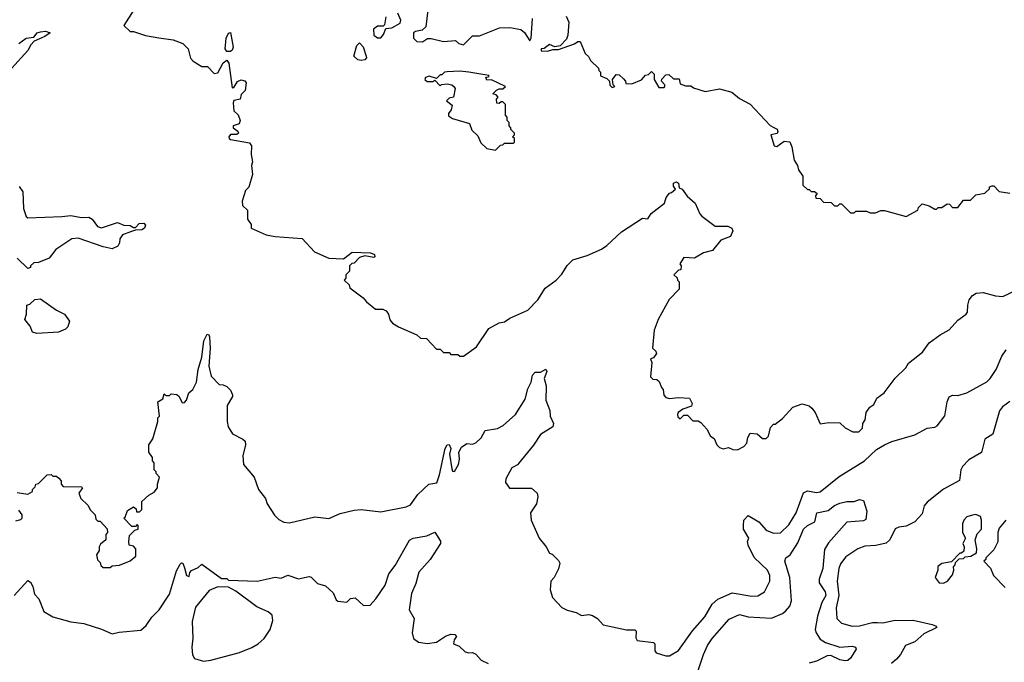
# Model space of a CAD drawing. Extents: x 2210602 to 2357277, y 510288 to 673808.
# Tile 93 of 256: x 2285869 to 2291363, y 547321 to 550908. Entities that reach past the tile are written whole.
import ezdxf

# ---------------------------------------------------------------- set-up
doc = ezdxf.new("R2010")
doc.units = 0

msp = doc.modelspace()

# ---------------------------------------------------------------- linework, layer by layer
at = {"layer": '0CON05XD'}
for points in [[(2286507, 550963), (2286450, 550875), (2286485, 550842.5), (2286505, 550842.5), (2286570.7, 550820.7), (2286645, 550806.7), (2286725, 550796.7), (2286780, 550775), (2286810, 550745), (2286823, 550693), (2286837, 550677), (2286885, 550647.5), (2286917, 550647), (2286955, 550607.5), (2286975, 550612.5), (2287005, 550667.5), (2287025, 550682.5), (2287036.1, 550666.1), (2287055, 550527.5), (2287065, 550530), (2287085, 550562.5), (2287105, 550572.5), (2287125, 550567.5), (2287132.5, 550555), (2287127, 550513), (2287105, 550490), (2287100, 550465), (2287065, 550456.7), (2287060, 550445), (2287065, 550400), (2287087.5, 550377.5), (2287100, 550345), (2287093.9, 550326.1), (2287060, 550315), (2287060, 550305), (2287086.4, 550286.4), (2287090, 550275), (2287081.7, 550268.3), (2287045, 550266.7), (2287036.7, 550255), (2287037.5, 550245), (2287045, 550240), (2287151.7, 550221.7), (2287163.3, 550205), (2287160, 550155), (2287167.5, 550115), (2287162.5, 550095), (2287167.5, 550045), (2287147, 549973), (2287130, 549955), (2287110, 549895), (2287111.7, 549871.7), (2287140, 549845), (2287140, 549795), (2287160, 549765), (2287160, 549745), (2287245, 549707.5), (2287295, 549697.5), (2287445, 549687.5), (2287515, 549612.5), (2287595, 549577.5), (2287677, 549573), (2287725, 549610), (2287827, 549607), (2287848.3, 549598.3), (2287850, 549585), (2287845, 549580), (2287795, 549590), (2287765, 549580), (2287735, 549550), (2287721.7, 549548.3), (2287710, 549535), (2287710, 549505), (2287690, 549485), (2287690, 549465), (2287680, 549455), (2287708.3, 549428.3), (2287711.7, 549411.7), (2287786.4, 549356.4), (2287805, 549332.5), (2287855, 549292.5), (2287895, 549292.5), (2287915, 549282.5), (2287926.7, 549265), (2287933.8, 549233.8), (2287950, 549215), (2287983, 549193), (2288085, 549150), (2288105, 549130), (2288138.3, 549128.3), (2288195, 549070), (2288215, 549070), (2288235, 549050), (2288265, 549050), (2288275, 549040), (2288315, 549040), (2288325, 549030), (2288345, 549030), (2288418.3, 549081.7), (2288487.5, 549185), (2288545, 549216.7), (2288575, 549222.5), (2288605, 549242.5), (2288705, 549287.5), (2288760, 549345), (2288800.5, 549409.5), (2288862.5, 549455), (2288895, 549487.5), (2288923.9, 549536.1), (2288955, 549567.5), (2289035, 549592.5), (2289115, 549627.5), (2289145, 549647.5), (2289227.5, 549725), (2289345, 549800), (2289375, 549797.5), (2289393.3, 549826.7), (2289466.7, 549885), (2289477.5, 549915), (2289495, 549940), (2289507, 549943), (2289528.3, 549961.7), (2289518.3, 549978.3), (2289517.5, 549995), (2289535, 550002.5), (2289546.2, 549995), (2289550, 549970), (2289565, 549962.5), (2289594, 549924), (2289638.8, 549885), (2289664.1, 549824.1), (2289675, 549812.5), (2289750, 549755), (2289820, 549755), (2289842.5, 549745), (2289849.3, 549729.3), (2289835, 549697.5), (2289781.7, 549678.3), (2289735, 549620), (2289685, 549607.5), (2289635, 549577.5), (2289575, 549580), (2289552.5, 549545), (2289560, 549535), (2289558.3, 549511.7), (2289545, 549510), (2289520, 549485), (2289538.3, 549468.3), (2289540, 549455), (2289550, 549445), (2289550, 549405), (2289493, 549347), (2289432.5, 549235), (2289410, 549175), (2289400, 549075), (2289418.3, 549058.3), (2289422.5, 549045), (2289405, 549020), (2289390, 549015), (2289397.5, 548995), (2289390, 548915), (2289401.7, 548901.7), (2289425, 548900), (2289438.3, 548888.3), (2289450, 548855), (2289460, 548845), (2289463, 548813), (2289475, 548800), (2289495, 548793.3), (2289545, 548800), (2289606.4, 548796.4), (2289622.5, 548765), (2289618.3, 548751.7), (2289570, 548735), (2289543.6, 548716.4), (2289540, 548705), (2289541.7, 548691.7), (2289555, 548680), (2289575, 548700), (2289595, 548700), (2289625, 548670), (2289655, 548670), (2289669.3, 548659.3), (2289703, 548623), (2289723.6, 548583.6), (2289745, 548570), (2289760, 548535), (2289775, 548520), (2289795, 548512.5), (2289825, 548520), (2289848.3, 548508.3), (2289875, 548507.5), (2289910, 548525), (2289927.5, 548545), (2289933, 548577), (2289945, 548600), (2289985, 548597.5), (2290015, 548570), (2290035, 548570), (2290047, 548583), (2290058.3, 548631.7), (2290075, 548650), (2290085, 548650), (2290125, 548682.5), (2290182.5, 548745), (2290235, 548763.3), (2290273.6, 548753.6), (2290289.3, 548739.3), (2290307.5, 548715), (2290335, 548652.5), (2290385, 548660), (2290445, 548657.5), (2290475, 548630), (2290518.3, 548608.3), (2290551.7, 548608.3), (2290571.7, 548628.3), (2290573.3, 548655), (2290586.7, 548675), (2290593.3, 548715), (2290612.5, 548745), (2290635, 548760), (2290652.5, 548795), (2290693.9, 548826.1), (2290755, 548907.5), (2290813.3, 548965), (2290828.8, 548991.2), (2290907, 549053), (2290945, 549104), (2291005, 549150), (2291055, 549176.2), (2291105, 549231.2), (2291151.2, 549265), (2291157.5, 549275), (2291159.2, 549315), (2291168, 549345)], [(2288152.9, 551007.1), (2288135, 550868), (2288115, 550849.2), (2288077.3, 550842.7), (2288066.2, 550835), (2288066.1, 550806.1), (2288085, 550786.7), (2288116.2, 550783.8), (2288145, 550802.5), (2288165, 550803.3), (2288235, 550786.7), (2288301.7, 550791.7), (2288320, 550775), (2288345, 550767.5), (2288395, 550817.5), (2288435, 550817.5), (2288546.4, 550863.6), (2288605, 550863.8), (2288665, 550853.3), (2288686.1, 550836.1), (2288715, 550790), (2288722.5, 550805), (2288730.6, 550915)], [(2287912.5, 550925), (2287905, 550880), (2287897.5, 550872.5), (2287865, 550872.5), (2287843.9, 550856.1), (2287845, 550822.5), (2287865, 550806.7), (2287883.6, 550806.4), (2287900, 550825), (2287911.7, 550858.3), (2287945, 550862.5), (2287991.7, 550888.3), (2287996.7, 550905), (2287980, 550945)], [(2288918, 550928), (2288933.1, 550895), (2288927.3, 550822.7), (2288919.7, 550800.3), (2288885, 550762.5), (2288855, 550756.7), (2288825, 550770), (2288795, 550747.5), (2288780, 550745), (2288780, 550735), (2288815, 550732.5), (2288845, 550742.5), (2288875, 550741.2), (2288966, 550774), (2288983, 550787), (2288997, 550787), (2289025, 550720), (2289043, 550703), (2289055, 550680), (2289098.3, 550638.3), (2289100, 550625), (2289110, 550615), (2289110, 550595), (2289145, 550580), (2289160, 550565), (2289163, 550543), (2289175, 550530), (2289190, 550535), (2289180, 550545), (2289177.5, 550575), (2289198.3, 550601.7), (2289215, 550600), (2289238.3, 550578.3), (2289250, 550565), (2289251.7, 550551.7), (2289285, 550550), (2289338.3, 550571.7), (2289361.7, 550598.3), (2289378.3, 550601.7), (2289395, 550620), (2289410, 550605), (2289410, 550575), (2289435, 550530), (2289465, 550530), (2289470, 550535), (2289470, 550545), (2289450, 550565), (2289453, 550577), (2289475, 550600), (2289491.7, 550601.7), (2289518.3, 550578.3), (2289548.3, 550578.3), (2289555, 550550), (2289585, 550540), (2289615, 550540), (2289628.3, 550528.3), (2289695, 550507.5), (2289775, 550522.5), (2289843.6, 550503.6), (2289885, 550467.5), (2289945, 550437.5), (2290057, 550317), (2290077, 550307), (2290096.7, 550296.7), (2290100, 550285), (2290096.7, 550273.3), (2290060, 550265), (2290080, 550205), (2290095, 550200), (2290135, 550230), (2290166.4, 550226.4), (2290178.3, 550198.3), (2290190, 550125), (2290210, 550095), (2290215, 550070), (2290240, 550035), (2290240, 549985), (2290265, 549960), (2290275, 549960), (2290285, 549950), (2290305, 549950), (2290318.3, 549938.3), (2290310, 549925), (2290311.7, 549911.7), (2290335, 549910), (2290355, 549890), (2290397, 549887), (2290415, 549870), (2290435, 549870), (2290445, 549880), (2290455, 549880), (2290505, 549830), (2290525, 549830), (2290535, 549840), (2290595, 549840), (2290615, 549830), (2290645, 549830), (2290675, 549842.5), (2290695, 549842.5), (2290815, 549810)], [(2285865, 550776.2), (2285905, 550805.6), (2285948.8, 550811.2), (2285965.9, 550834.1), (2285985, 550840.8), (2286013.9, 550843.9), (2286040, 550835), (2286010, 550815), (2285950.9, 550789.1), (2285931.8, 550768.2), (2285915, 550735.8), (2285824.3, 550635)], [(2287045, 550730), (2287025, 550730), (2287016.7, 550745), (2287021.2, 550805), (2287035, 550832.5), (2287045, 550837.5), (2287060, 550755), (2287055, 550737.5), (2287045, 550730)], [(2287775, 550680.3), (2287756, 550685), (2287733.3, 550705), (2287750.4, 550765), (2287765, 550779.5), (2287785, 550756.7), (2287803.1, 550705), (2287803.6, 550695), (2287795, 550684.7), (2287775, 550680.3)], [(2288525, 550180), (2288551.7, 550208.3), (2288565, 550210), (2288575, 550220), (2288625, 550220), (2288630, 550225), (2288630, 550245), (2288620, 550255), (2288630, 550265), (2288630, 550275), (2288610, 550295), (2288610, 550305), (2288600, 550315), (2288600, 550335), (2288590, 550345), (2288590, 550365), (2288580, 550375), (2288580, 550435), (2288565, 550450), (2288555, 550450), (2288545, 550440), (2288531.7, 550441.7), (2288530, 550465), (2288540, 550475), (2288528.3, 550488.3), (2288510, 550495), (2288530, 550515), (2288545, 550522.5), (2288565, 550522.5), (2288580, 550535), (2288501.7, 550571.7), (2288475, 550570), (2288470, 550585), (2288488.3, 550591.7), (2288486.4, 550596.4), (2288375, 550615.6), (2288325, 550620.8), (2288255, 550618), (2288240, 550615), (2288225, 550600), (2288215, 550600), (2288195, 550580), (2288155, 550592.5), (2288133.6, 550586.4), (2288130, 550575), (2288143, 550563), (2288175, 550562.5), (2288185, 550570), (2288215, 550540), (2288223, 550547), (2288255, 550551.2), (2288280, 550545), (2288292.5, 550535), (2288300, 550525), (2288290, 550475), (2288265, 550470), (2288250, 550455), (2288281.7, 550431.7), (2288277.5, 550405), (2288262.5, 550385), (2288261.7, 550371.7), (2288285, 550357.5), (2288378.3, 550328.3), (2288391.7, 550291.7), (2288425, 550260), (2288441.7, 550221.7), (2288475, 550190), (2288525, 550180)], [(2285866.4, 549976.4), (2285887, 549947), (2285890, 549855), (2285905, 549810), (2285915, 549802.5), (2286105, 549809.2), (2286155, 549816), (2286214.1, 549804.1), (2286255, 549806.2), (2286274.2, 549794.2), (2286304.2, 549754.2), (2286325, 549746.2), (2286415, 549776.2), (2286450.7, 549760.7), (2286485, 549760), (2286505, 549747.5), (2286515, 549747.5), (2286535, 549770), (2286562.5, 549772.5), (2286571.7, 549761.7), (2286566.1, 549743.9), (2286550, 549735), (2286515, 549733.8), (2286493.9, 549726.1), (2286443.3, 549706.7), (2286427.5, 549685), (2286426.4, 549663.6), (2286416.4, 549643.6), (2286385, 549630), (2286335, 549640), (2286195, 549688.8), (2286160, 549685), (2286070, 549625), (2286033, 549577), (2285975, 549552.5), (2285948.3, 549551.7), (2285930, 549535), (2285930, 549525), (2285915, 549520), (2285855, 549577.5)], [(2290815, 549810), (2290880, 549845), (2290885, 549860), (2290905, 549880), (2290945, 549870), (2290975, 549850), (2290985, 549850), (2290995, 549860), (2291015, 549860), (2291045, 549880), (2291058.3, 549878.3), (2291075, 549860), (2291105, 549860), (2291135, 549900), (2291175, 549900), (2291205, 549930), (2291255, 549940), (2291280, 549965), (2291280, 549975), (2291295, 549980), (2291305, 549980), (2291335, 549950), (2291395, 549940)], [(2291168, 549345), (2291185, 549368.8), (2291207.3, 549382.7), (2291245, 549386), (2291315, 549367.5), (2291355, 549363.8), (2291425, 549396.7)], [(2285965, 549157.5), (2285940, 549165), (2285928.3, 549198.3), (2285897.5, 549235), (2285907.5, 549265), (2285910, 549315), (2285925, 549320), (2285953, 549347), (2285985, 549350), (2286075, 549287.5), (2286120, 549265), (2286147.5, 549225), (2286137, 549193), (2286125, 549180), (2286085, 549163.3), (2285965, 549157.5)], [(2285855, 548270), (2285915, 548260), (2285940, 548275), (2285940, 548285), (2285955, 548300), (2285960, 548315), (2285975, 548320), (2286021.7, 548368.3), (2286045, 548370), (2286055, 548360), (2286075, 548360), (2286088.3, 548348.3), (2286100, 548335), (2286100, 548315), (2286111.7, 548301.7), (2286215, 548300), (2286220, 548295), (2286200, 548265), (2286210, 548235), (2286249.3, 548199.3), (2286265, 548170), (2286290, 548145), (2286295, 548120), (2286305, 548110), (2286318.3, 548108.3), (2286357, 548067), (2286360, 548045), (2286350, 548035), (2286350, 548005), (2286320, 547980), (2286312.5, 547965), (2286312.5, 547945), (2286298.3, 547921.7), (2286303, 547893), (2286318.3, 547878.3), (2286321.7, 547861.7), (2286335, 547850), (2286375, 547850), (2286385, 547860), (2286427, 547863), (2286485, 547887.5), (2286516.4, 547913.6), (2286517.5, 547955), (2286505, 547970), (2286480, 547975), (2286477.5, 547995), (2286481.7, 548028.3), (2286511.7, 548058.3), (2286530, 548065), (2286530, 548085), (2286525, 548090), (2286515, 548080), (2286495, 548080), (2286450, 548125), (2286458.3, 548131.7), (2286471.7, 548168.3), (2286505, 548190), (2286518.3, 548178.3), (2286521.7, 548161.7), (2286538.3, 548161.7), (2286550, 548175), (2286551.7, 548218.3), (2286590, 548255), (2286619.3, 548270.7), (2286637.5, 548295), (2286637.5, 548315), (2286650, 548355), (2286630, 548375), (2286630, 548385), (2286620, 548395), (2286620, 548435), (2286610, 548445), (2286610, 548465), (2286590, 548495), (2286590, 548535), (2286611.7, 548568.3), (2286640, 548665), (2286640, 548685), (2286650, 548695), (2286640, 548775), (2286668.3, 548791.7), (2286675, 548820), (2286685, 548810), (2286705, 548810), (2286715, 548820), (2286746.7, 548816.7), (2286760, 548805), (2286775, 548770), (2286788.3, 548771.7), (2286800, 548785), (2286812.5, 548825), (2286836.1, 548843.9), (2286855.7, 548885), (2286865.8, 548955), (2286886, 549025), (2286896.7, 549115), (2286915, 549152.5), (2286925, 549150), (2286927.7, 549137.7), (2286932, 549075), (2286924.2, 548975), (2286938.3, 548918.3), (2286981.7, 548871.7), (2287005, 548870), (2287025, 548860), (2287045, 548840), (2287057.5, 548815), (2287057.5, 548805), (2287027.5, 548755), (2287026.7, 548665), (2287032.5, 548635), (2287057, 548597), (2287115, 548567.5), (2287127.5, 548555), (2287130, 548535), (2287113.6, 548473.6), (2287117.5, 548425), (2287176.7, 548355), (2287201.2, 548285), (2287240, 548235), (2287250, 548205), (2287291.7, 548141.7), (2287315, 548117.5), (2287343.6, 548103.6), (2287375, 548100), (2287517, 548133), (2287595, 548123.8), (2287658.3, 548151.7), (2287735, 548171.2), (2287775, 548174), (2287885, 548161.2), (2288025, 548189.2), (2288049.5, 548200.5), (2288091.4, 548258.6), (2288152.5, 548315), (2288197.7, 548322.3), (2288211.4, 548368.6), (2288244.1, 548515), (2288255, 548535.6), (2288265, 548536.7), (2288274.4, 548515.6), (2288266.8, 548483.2), (2288280.7, 548400.7), (2288285, 548388.8), (2288295, 548385.8), (2288318.2, 548425), (2288323.3, 548455), (2288319.5, 548495), (2288335, 548521.9), (2288365, 548542.5), (2288395, 548539.2), (2288415, 548546), (2288443.8, 548575), (2288465.7, 548614.3), (2288535, 548625.7), (2288566.4, 548643.6), (2288635.5, 548704.5), (2288689.5, 548790.5), (2288705, 548847.5), (2288723.3, 548885), (2288730, 548925), (2288745, 548940), (2288775, 548940), (2288805, 548957.5), (2288810, 548945), (2288796.7, 548905), (2288807.5, 548865), (2288805.8, 548785), (2288827, 548727), (2288830, 548695), (2288848, 548655), (2288843.9, 548636.1), (2288775, 548593.3), (2288736.4, 548533.6), (2288651.7, 548431.7), (2288650, 548425), (2288615, 548407.5), (2288582.5, 548345), (2288580, 548325), (2288603, 548293), (2288725, 548292.5), (2288756.7, 548265), (2288760, 548245), (2288752.5, 548205), (2288720, 548155), (2288723.8, 548115), (2288767.5, 548015), (2288807.5, 547965), (2288825, 547930), (2288840, 547925), (2288875, 547890), (2288882.5, 547875), (2288876.7, 547843.3), (2288852.5, 547795), (2288832.5, 547775), (2288830, 547725), (2288843, 547683), (2288895, 547627.5), (2288925, 547612.5), (2288975, 547600), (2289005, 547582.5), (2289045, 547588.8), (2289065, 547583.3), (2289093.3, 547565), (2289125, 547530), (2289255, 547503.3), (2289301.7, 547501.7), (2289310, 547495), (2289307, 547457), (2289315, 547442.5), (2289405, 547432.5), (2289412.5, 547425), (2289412.5, 547385), (2289420, 547375), (2289475, 547357.5), (2289495, 547357.5), (2289545, 547387.5), (2289623.1, 547496.9), (2289692.5, 547575), (2289732.5, 547645), (2289765, 547674.2)], [(2289765, 547674.2), (2289845, 547709.4), (2289955, 547690), (2289988.3, 547691.7), (2290025.6, 547714.4), (2290054.2, 547775), (2290055.7, 547805), (2290042.9, 547835), (2289967, 547907), (2289934.2, 547975), (2289931.2, 547995), (2289937.5, 548015), (2289907.5, 548065), (2289907.5, 548085), (2289910, 548115), (2289935, 548140), (2289993.3, 548105), (2290035, 548059.2), (2290075, 548041.4), (2290115, 548043.1), (2290161.2, 548088.8), (2290201.9, 548155), (2290243.6, 548266.4), (2290265, 548278), (2290315, 548268.9), (2290335, 548273.1), (2290441.1, 548358.9), (2290583.8, 548446.2), (2290650.7, 548509.3), (2290695, 548535.5), (2290735, 548553.9), (2290865, 548591.4), (2290932.4, 548627.6), (2290975, 548634.2), (2290987.9, 548642.1), (2291032.1, 548697.9), (2291044.1, 548775.9), (2291055, 548802.5), (2291075, 548812.5), (2291105, 548810), (2291155, 548826.2), (2291265, 548887.5), (2291285, 548906), (2291317.1, 548955), (2291350.3, 549029.7), (2291373.3, 549065)], [(2291395, 548777.5), (2291353.6, 548746.4), (2291336, 548725), (2291300, 548595), (2291255, 548566.2), (2291236.9, 548493.1), (2291165, 548451.4), (2291130, 548415), (2291120.6, 548395), (2291113.3, 548336.7), (2291025, 548288.1), (2290932.5, 548215), (2290917.1, 548195), (2290905, 548150), (2290865, 548105.8), (2290815, 548081.9), (2290775, 548076), (2290755, 548066.2), (2290724.3, 548005), (2290703.6, 547986.4), (2290645.8, 547974.2), (2290585, 547970), (2290546.7, 547955), (2290479.7, 547910.3), (2290448.8, 547871.2), (2290439.2, 547845), (2290430, 547775), (2290440.5, 547695), (2290424.5, 547625.5), (2290428, 547565), (2290455, 547540), (2290515, 547522.5), (2290555, 547524), (2290627.3, 547542.7), (2290656.1, 547543.9), (2290685, 547542.5), (2290745, 547554.3), (2290855.6, 547555.6), (2290961.7, 547531.7), (2290980, 547525), (2290987.5, 547515), (2290915, 547480), (2290865, 547435.6), (2290811.2, 547415), (2290784.4, 547365), (2290761.4, 547338.6), (2290734.5, 547315.5)], [(2289647.4, 547252.6), (2289684.3, 547365), (2289707.1, 547415), (2289732.9, 547455), (2289828.3, 547561.7), (2289885, 547588.6), (2289935, 547575.5), (2290065, 547568.6), (2290125, 547592.9), (2290143.2, 547606.8), (2290165.8, 547635), (2290175.6, 547664.4), (2290166.7, 547795), (2290139.2, 547885), (2290143.8, 547905), (2290168.9, 547921.1), (2290212.2, 547987.8), (2290243.3, 548065), (2290265, 548085.6), (2290306.7, 548105), (2290316.7, 548155), (2290380.8, 548169.2), (2290415, 548195.8), (2290445, 548209.2), (2290485, 548218.8), (2290525, 548218.8), (2290555, 548230), (2290577.5, 548225), (2290596, 548165), (2290590.7, 548119.3), (2290578.3, 548111.7), (2290485, 548104.2), (2290381.8, 547988.2), (2290359.8, 547950.2), (2290350, 547845), (2290330, 547785), (2290331.1, 547765), (2290363.8, 547715), (2290366.9, 547695), (2290344.4, 547655), (2290321.3, 547578.7), (2290308.5, 547505), (2290312.7, 547485), (2290335, 547450.6), (2290365, 547432.7), (2290445, 547406.7), (2290515, 547410.8), (2290532.5, 547405), (2290535.9, 547394.1), (2290505.8, 547344.2), (2290489.5, 547330.5), (2290475, 547328.8), (2290445, 547334.2), (2290395, 547360), (2290375, 547356.5), (2290315, 547327.1), (2290274.4, 547315.6)], [(2285848.3, 548111.7), (2285875, 548117.5), (2285882.5, 548125), (2285882.5, 548145), (2285865, 548170)], [(2291025, 547762.5), (2291046.4, 547773.6), (2291075, 547810), (2291082.5, 547835), (2291080, 547855), (2291090, 547865), (2291091.7, 547878.3), (2291111.7, 547898.3), (2291135, 547900), (2291145, 547910), (2291177, 547913), (2291208.3, 547931.7), (2291210, 547955), (2291200, 548005), (2291211.7, 548038.3), (2291236.7, 548065), (2291236.7, 548115), (2291230, 548135), (2291205, 548146.7), (2291185, 548142.5), (2291155, 548132.5), (2291137.5, 548115), (2291130, 548095), (2291130, 548045), (2291147.5, 548015), (2291132.5, 547985), (2291140, 547965), (2291138.3, 547941.7), (2291125, 547930), (2291115, 547930), (2291068.3, 547881.7), (2291015, 547872.5), (2290993, 547857), (2290992.5, 547835), (2290977.5, 547795), (2291000, 547765), (2291025, 547762.5)], [(2291372.5, 548115), (2291335, 548070), (2291327.5, 548045), (2291327, 547993), (2291305, 547950), (2291260, 547905), (2291260, 547895), (2291250, 547885), (2291287, 547847), (2291302.5, 547805), (2291368.3, 547738.3)], [(2285838.8, 547695), (2285915, 547777.5), (2285929.3, 547769.3), (2285943.3, 547745), (2285951.2, 547701.2), (2285976, 547675), (2286003.3, 547605), (2286055, 547576), (2286155, 547546.9), (2286227.2, 547537.2), (2286325, 547506.2), (2286385, 547480), (2286425, 547490), (2286545, 547500), (2286575, 547527.5), (2286606.1, 547573.9), (2286646.7, 547615), (2286705, 547702.5), (2286745, 547832.5), (2286765, 547870), (2286773, 547877), (2286780, 547875), (2286789.3, 547849.3), (2286800, 547805), (2286815, 547800), (2286818.3, 547821.7), (2286827, 547833), (2286865, 547850), (2286885, 547870), (2286995, 547790), (2287025, 547790), (2287035, 547780), (2287195, 547773.8), (2287295, 547796.2), (2287328.3, 547791.7), (2287365, 547807.5), (2287425, 547786.7), (2287485, 547800), (2287496.4, 547796.4), (2287531.7, 547761.7), (2287575, 547747.5), (2287619.3, 547709.3), (2287635, 547670), (2287645, 547662.5), (2287695, 547657.5), (2287715, 547677.5), (2287741.7, 547681.7), (2287788.3, 547638.3), (2287825, 547640), (2287856.2, 547675), (2287908.3, 547751.7), (2287928.8, 547815), (2287965, 547861.2), (2288045, 548003.3), (2288065, 548013.3), (2288142, 548028), (2288185, 548047.5), (2288217, 547997), (2288217.5, 547985), (2288159.2, 547895), (2288097.1, 547825), (2288079.5, 547760.5), (2288056, 547705), (2288043.3, 547615), (2288070, 547565), (2288060, 547485), (2288067.5, 547455), (2288095, 547433.3), (2288145, 547426.7), (2288195, 547433.3), (2288245, 547466.7), (2288275, 547477.5), (2288297, 547477), (2288307.5, 547465), (2288293, 547447), (2288290, 547425), (2288320.7, 547410.7), (2288355, 547380), (2288375, 547373.3), (2288396.4, 547376.4), (2288415, 547367.5), (2288445, 547332.5), (2288482.5, 547315)], [(2286895, 547327.5), (2286935, 547333.3), (2287095, 547376), (2287165, 547404), (2287200, 547425), (2287233.3, 547455), (2287267.5, 547505), (2287282.5, 547555), (2287277.5, 547585), (2287255, 547602.5), (2287191.7, 547631.7), (2287075, 547717.5), (2287035, 547740), (2286975, 547742.5), (2286927, 547723), (2286850.7, 547629.3), (2286831.2, 547548.8), (2286834.5, 547455.5), (2286830, 547405), (2286833.9, 547363.9), (2286845, 547342.5), (2286895, 547327.5)]]:
    msp.add_lwpolyline(points, dxfattribs=at)

doc.saveas('drawing.dxf')
